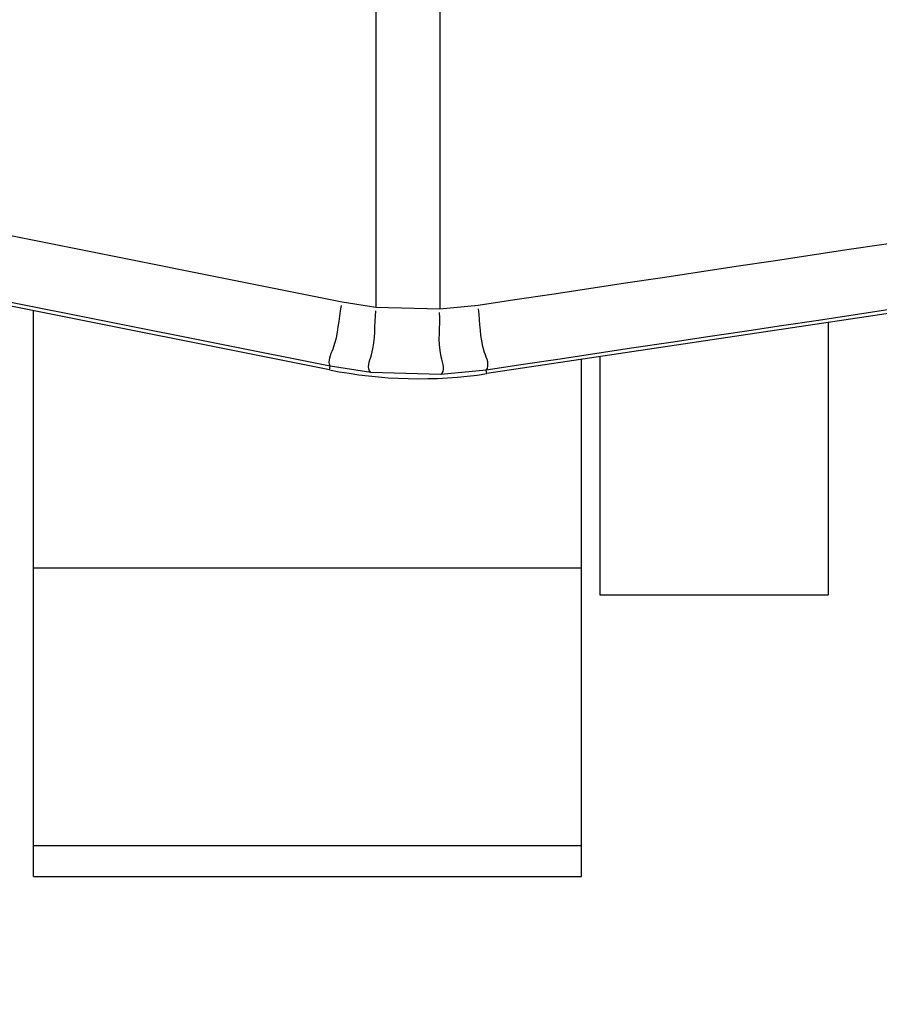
# Paper-space layout 'Sheet' of a CAD drawing. Header units: inches. Extents: x 0.2 to 10.8, y 0.2 to 8.3.
# Tile 180 of 256: x 3.8968 to 3.9344, y 4.1777 to 4.2208. Entities that reach past the tile are written whole.
import ezdxf

# ---------------------------------------------------------------- set-up
doc = ezdxf.new("R2010")
doc.units = ezdxf.units.IN
doc.header["$MEASUREMENT"] = 0
doc.layers.get('0').update_dxf_attribs({"lineweight": 5})
doc.layers.add('02___PRT_ALL_AXES', color=7, linetype='Continuous')
doc.styles.add('My Text', font='tahoma.ttf')
doc.dimstyles.new('My Dimension - mm [in] (ANSI)$0', dxfattribs={"dimtxt": 0.12, "dimasz": 0.09842519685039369, "dimexe": 0.125, "dimexo": 0.06299999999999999, "dimgap": 0.03149606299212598, "dimtad": 0, "dimlfac": 250, "dimzin": 4, "dimdsep": 46, "dimtxsty": 'My Text', "dimblk": 'Filled-1', "dimcen": 0.09, "dimclrd": 1, "dimclre": 1, "dimclrt": 1, "dimadec": 1, "dimazin": 1, "dimtfac": 1, "dimtofl": 0, "dimtmove": 0, "dimatfit": 3, "dimfxl": 1, "dimtolj": 1, "dimtzin": 4, "dimlwd": -1, "dimlwe": -1, "dimarcsym": 0})

# ---------------------------------------------------------------- blocks, each defined once
blk = doc.blocks.new('*D6')
at = {"color": 1, "true_color": 0xff0000}
for p, q in [((4.289866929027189, 4.820763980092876), (4.289866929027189, 4.91918917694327)), ((3.560363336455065, 4.820763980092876), (4.414866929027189, 4.820763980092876)), ((4.289866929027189, 4.722338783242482), (4.289866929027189, 3.808382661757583)), ((3.560363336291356, 3.709957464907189), (4.414866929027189, 3.709957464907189))]:
    blk.add_line(p, q, dxfattribs=at)
at = {"layer": 'Defpoints', "color": 0}
for p in [(3.497363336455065, 4.820763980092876), (3.497363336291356, 3.709957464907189), (4.289866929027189, 3.709957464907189)]:
    blk.add_point(p, dxfattribs=at)
at = {"color": 1, "true_color": 0xff0000, "insert": (4.289866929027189, 5.784117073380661), "char_height": 0.12, "attachment_point": 5, "rotation": 90, "style": 'My Text'}
blk.add_mtext('\\A1;277.70 mm [10.933 in]', dxfattribs=at)
blk = doc.blocks.new('Filled-1')
blk = doc.blocks.new('*D7')
at = {"color": 1, "true_color": 0xff0000}
for p, q in [((2.885847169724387, 4.510735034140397), (2.885847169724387, 3.015490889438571)), ((4.10887950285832, 4.510735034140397), (4.10887950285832, 3.015490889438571)), ((2.984272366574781, 3.140490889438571), (4.010454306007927, 3.140490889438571)), ((4.10887950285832, 3.140490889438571), (4.20730469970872, 3.140490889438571))]:
    blk.add_line(p, q, dxfattribs=at)
at = {"layer": 'Defpoints', "color": 0}
for p in [(2.885847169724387, 4.573735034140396), (4.10887950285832, 4.573735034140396), (4.10887950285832, 3.140490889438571)]:
    blk.add_point(p, dxfattribs=at)
at = {"color": 1, "true_color": 0xff0000, "insert": (5.07271614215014, 3.140490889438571), "char_height": 0.12, "attachment_point": 5, "style": 'My Text'}
blk.add_mtext('\\A1;305.76 mm [12.038 in]', dxfattribs=at)

psp = doc.layouts.new('Sheet')

# ---------------------------------------------------------------- linework, layer by layer
at = {"color": 0, "linetype": 'ByBlock', "lineweight": -3}
for p, q in [((3.912367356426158, 4.261642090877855), (3.912367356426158, 4.208224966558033)), ((3.915159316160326, 4.261642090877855), (3.915159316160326, 4.208148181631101)), ((4.020629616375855, 4.220839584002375), (3.917222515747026, 4.205328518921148)), ((3.910880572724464, 4.208453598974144), (3.876329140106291, 4.21538819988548)), ((3.910333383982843, 4.205495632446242), (3.875648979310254, 4.21243251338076)), ((3.910364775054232, 4.205652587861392), (3.875820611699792, 4.212552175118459)), ((3.912367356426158, 4.208224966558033), (3.910880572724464, 4.208453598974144)), ((3.916835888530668, 4.20831349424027), (3.915159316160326, 4.208148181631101)), ((3.897363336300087, 4.183317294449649), (3.897363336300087, 4.208089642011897)), ((3.915159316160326, 4.208148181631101), (3.912367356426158, 4.208224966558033)), ((3.921363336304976, 4.183317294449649), (3.921363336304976, 4.205949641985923)), ((3.910333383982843, 4.205495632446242), (3.910364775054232, 4.205652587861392)), ((3.912137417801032, 4.205381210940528), (3.910364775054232, 4.205652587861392)), ((3.915199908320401, 4.205290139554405), (3.912137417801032, 4.205381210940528)), ((3.917198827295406, 4.205486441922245), (3.915199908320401, 4.205290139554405)), ((3.917222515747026, 4.205328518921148), (3.917198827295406, 4.205486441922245)), ((3.921363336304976, 4.196809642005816), (3.897363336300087, 4.196809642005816)), ((3.897363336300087, 4.184667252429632), (3.921363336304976, 4.184667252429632)), ((3.897363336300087, 4.183318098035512), (3.921363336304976, 4.183318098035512))]:
    psp.add_line(p, q, dxfattribs=at)
psp.add_arc((3.914255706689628, 4.225107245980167), 0.02, 258.6900676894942, 278.530765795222, dxfattribs=at)
for points in [[(4.0202486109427, 4.223862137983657), (3.985777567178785, 4.218680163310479), (3.95130666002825, 4.213497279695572), (3.916835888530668, 4.20831349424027)], [(4.020611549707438, 4.220960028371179), (3.986140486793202, 4.215803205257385), (3.951669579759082, 4.210645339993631), (3.917198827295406, 4.205486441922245)]]:
    psp.add_open_spline(points, degree=3, dxfattribs=at)
for points, knots in [([(3.910364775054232, 4.205652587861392), (3.910247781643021, 4.205883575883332), (3.910736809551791, 4.206829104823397), (3.910727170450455, 4.207680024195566), (3.910856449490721, 4.20830833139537)], [0, 0, 0, 0, 0.2875695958, 1, 1, 1, 1]), ([(3.91213741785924, 4.205381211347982), (3.91194609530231, 4.205556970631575), (3.912421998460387, 4.206646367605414), (3.912285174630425, 4.207439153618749), (3.912359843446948, 4.208076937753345)], [0, 0, 0, 0, 0.2880451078, 1, 1, 1, 1]), ([(3.91519990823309, 4.205290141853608), (3.915418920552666, 4.205431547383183), (3.914999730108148, 4.206600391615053), (3.91519424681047, 4.207357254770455), (3.915155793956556, 4.207998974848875)], [0, 0, 0, 0, 0.288517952, 1, 1, 1, 1]), ([(3.917198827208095, 4.205486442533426), (3.917361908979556, 4.205688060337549), (3.91686568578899, 4.206712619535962), (3.916951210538, 4.207532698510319), (3.916851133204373, 4.208166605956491)], [0, 0, 0, 0, 0.2877862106, 1, 1, 1, 1])]:
    psp.add_open_spline(points, degree=3, knots=knots, dxfattribs=at)
at = {"layer": '02___PRT_ALL_AXES', "color": 0, "linetype": 'ByBlock', "lineweight": -3}
for p, q in [((3.93216333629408, 4.207569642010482), (3.93216333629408, 4.195652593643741)), ((3.922163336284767, 4.206069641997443), (3.922163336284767, 4.195652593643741)), ((3.922163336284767, 4.195652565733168), (3.93216333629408, 4.195652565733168))]:
    psp.add_line(p, q, dxfattribs=at)

# ---------------------------------------------------------------- dimensions: what is measured, and where the dimension line sits
dim = psp.add_linear_dim(base=(4.289866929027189, 3.709957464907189), p1=(3.497363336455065, 4.820763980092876), p2=(3.497363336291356, 3.709957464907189), angle=90, dimstyle='My Dimension - mm [in] (ANSI)$0', override={"dimpost": ' mm'})
dim.commit()
dim.dimension.update_dxf_attribs({"geometry": '*D6', "text_midpoint": (4.289866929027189, 5.784117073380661), "dimtype": 160})
dim = psp.add_linear_dim(base=(4.10887950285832, 3.140490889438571), p1=(2.885847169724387, 4.573735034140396), p2=(4.10887950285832, 4.573735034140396), dimstyle='My Dimension - mm [in] (ANSI)$0', override={"dimpost": ' mm'})
dim.commit()
dim.dimension.update_dxf_attribs({"geometry": '*D7', "text_midpoint": (5.07271614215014, 3.140490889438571), "dimtype": 160})

doc.saveas('drawing.dxf')
